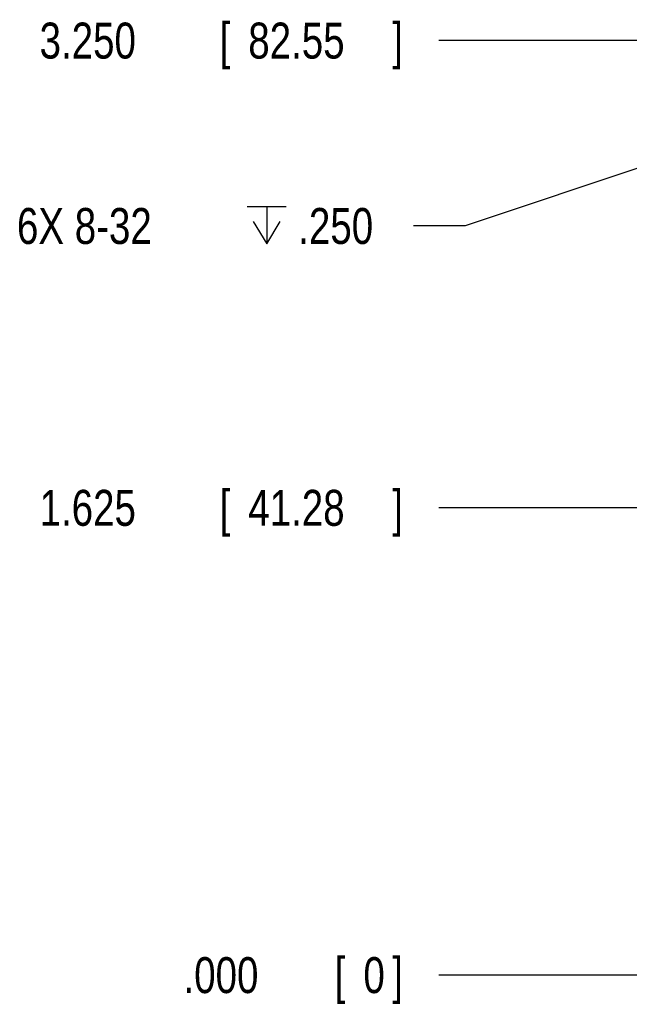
# Model space of a CAD drawing. Header units: inches. Extents: x 0 to 34, y 0 to 22.
# Tile 74 of 89: x 19.6 to 21.7, y 13.2 to 16.6. Entities that reach past the tile are written whole.
import ezdxf

# ---------------------------------------------------------------- set-up
doc = ezdxf.new("R2010")
doc.units = ezdxf.units.IN
doc.header["$LTSCALE"] = 1.87
doc.header["$MEASUREMENT"] = 0
doc.layers.get('0').update_dxf_attribs({"linetype": 'CONTINUOUS'})
doc.layers.add('DETAIL', color=7, linetype='CONTINUOUS')
doc.layers.add('DIMENSIONS', color=7, linetype='CONTINUOUS')
doc.styles.get("Standard").update_dxf_attribs({"font": 'txt', "width": 0.8})
doc.dimstyles.new('DIMSTYLE_1', dxfattribs={"dimtxt": 0.125, "dimasz": 0.18, "dimexe": 0.18, "dimexo": 0.0625, "dimgap": 0.09, "dimtad": 0, "dimtih": 1, "dimtoh": 1, "dimdec": 3, "dimzin": 4, "dimdsep": 46, "dimtxsty": 'STANDARD', "dimblk": '_FILLED', "dimblk1": '_FILLED', "dimblk2": '_FILLED', "dimcen": 0.09, "dimadec": 0, "dimazin": 0, "dimtp": 0.001, "dimtm": 0.001, "dimtfac": 1, "dimtdec": 3, "dimtofl": 0, "dimtmove": 0, "dimatfit": 3, "dimldrblk": '_FILLED', "dimfxl": 1, "dimtolj": 1, "dimtzin": 4, "dimarcsym": 0})

# ---------------------------------------------------------------- blocks, each defined once
blk = doc.blocks.new('*D29')
at = {"layer": 'DIMENSIONS', "color": 2, "linetype": 'CONTINUOUS'}
blk.add_line((22.679, 16.5036), (21.0605, 16.5036), dxfattribs=at)
at = {"layer": 'DIMENSIONS', "color": 2, "linetype": 'CONTINUOUS', "width": 0.8}
for s, p in [('[', (20.298, 16.4411)), (']', (20.898, 16.4411)), ('3.250', (19.673, 16.4411)), ('82.55', (20.398, 16.4411))]:
    blk.add_text(s, height=0.125, dxfattribs=at).set_placement(p)
blk = doc.blocks.new('_FILLED')
at = {"color": 0, "linetype": 'BYBLOCK'}
blk.add_solid([(0, 0), (-1, 0.174), (-1, -0.174)], dxfattribs=at)
blk = doc.blocks.new('*D31')
at = {"layer": 'DIMENSIONS', "color": 2, "linetype": 'CONTINUOUS'}
blk.add_line((22.6305, 13.2536), (21.0605, 13.2536), dxfattribs=at)
at = {"layer": 'DIMENSIONS', "color": 2, "linetype": 'CONTINUOUS', "width": 0.8}
for s, p in [('[', (20.698, 13.1911)), (']', (20.898, 13.1911)), ('.000', (20.173, 13.1911)), ('0', (20.798, 13.1911))]:
    blk.add_text(s, height=0.125, dxfattribs=at).set_placement(p)
blk = doc.blocks.new('*D33')
at = {"layer": 'DIMENSIONS', "color": 2, "linetype": 'CONTINUOUS'}
blk.add_line((25.054, 14.8786), (21.0605, 14.8786), dxfattribs=at)
at = {"layer": 'DIMENSIONS', "color": 2, "linetype": 'CONTINUOUS', "width": 0.8}
for s, p in [('1.625', (19.673, 14.8161)), ('[', (20.298, 14.8161)), ('41.28', (20.398, 14.8161)), (']', (20.898, 14.8161))]:
    blk.add_text(s, height=0.125, dxfattribs=at).set_placement(p)

msp = doc.modelspace()

# ---------------------------------------------------------------- linework, layer by layer
at = {"layer": 'DETAIL', "color": 2, "linetype": 'CONTINUOUS'}
for p, q in [((22.8868, 16.441), (21.1515, 15.8588)), ((20.3944, 15.9265), (20.5298, 15.9265)), ((20.4621, 15.9265), (20.4621, 15.7963)), ((21.1515, 15.8588), (20.9715, 15.8588))]:
    msp.add_line(p, q, dxfattribs=at)
msp.add_lwpolyline([(20.4153, 15.8744), (20.4621, 15.7963), (20.509, 15.8744)], dxfattribs=at)

# ---------------------------------------------------------------- texts
at = {"layer": 'DETAIL', "color": 2, "linetype": 'CONTINUOUS', "char_height": 0.125, "width": 0.8, "attachment_point": 1}
for s, insert in [('6X 8-32 ', (19.5944, 15.9213)), ('.250', (20.5715, 15.9213))]:
    msp.add_mtext(s, dxfattribs=dict(at, insert=insert))

# ---------------------------------------------------------------- dimensions: what is measured, and where the dimension line sits
at = {"layer": 'DIMENSIONS', "color": 2, "linetype": 'CONTINUOUS'}
for feature_location, offset, origin, picture, middle in [((22.679, 16.5036), (-1.6185, 0), (22.693, 13.2536), '*D29', (20.3355, 16.5036)), ((25.054, 14.8786), (-3.9935, 0), (25.1165, 13.2536), '*D33', (20.3355, 14.8786)), ((22.6304555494, 13.2536413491), (-1.57, 0), (22.6929555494, 13.2536413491), '*D31', (20.5854555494, 13.2536413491))]:
    dim = msp.add_ordinate_dim(feature_location=feature_location, offset=offset, dtype=0, origin=origin, dimstyle='DIMSTYLE_1', dxfattribs=at)
    dim.commit()
    dim.dimension.update_dxf_attribs({"geometry": picture, "text_midpoint": middle})

doc.saveas('drawing.dxf')
